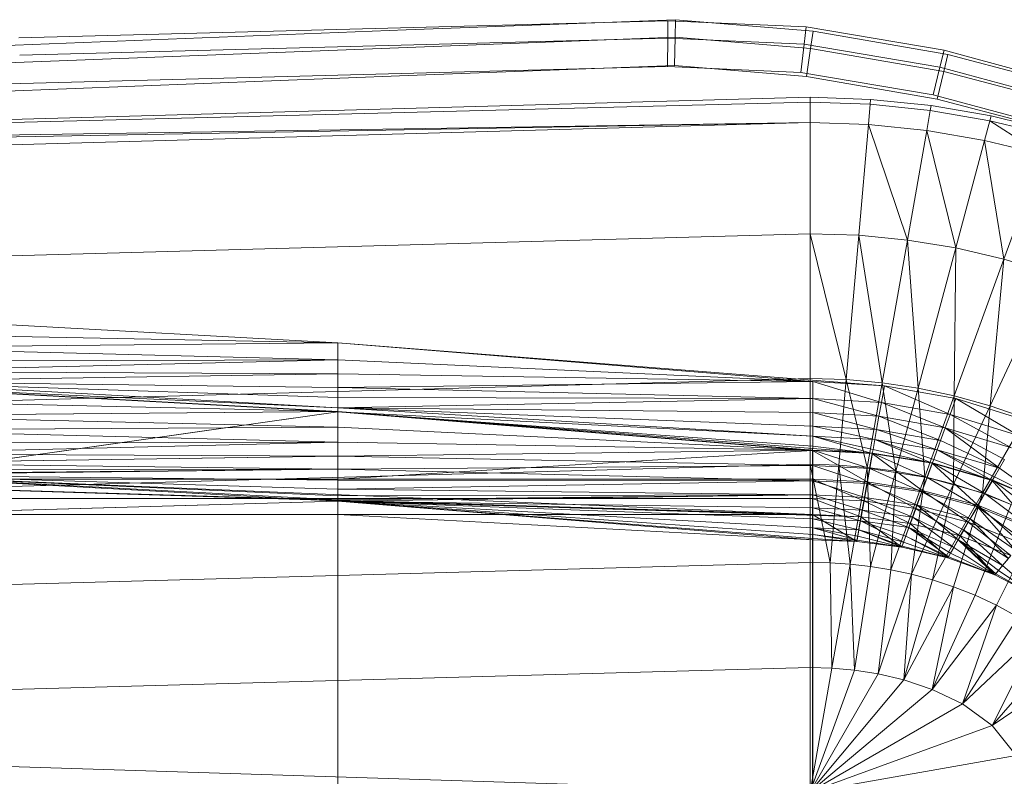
# Model space of a CAD drawing. Header units: metres. Extents: x 397.7 to 427.5, y 12.7 to 28.4.
# Tile 90 of 130: x 407.872 to 408.111, y 27.235 to 27.418. Entities that reach past the tile are written whole.
import ezdxf

# ---------------------------------------------------------------- set-up
doc = ezdxf.new("R2010")
doc.units = ezdxf.units.M
doc.layers.add('A-DETL-____-MBND', color=7, linetype='Continuous', lineweight=18)

# ---------------------------------------------------------------- blocks, each defined once
blk = doc.blocks.new('Family - Inodor P4-154500-07_CLI_AIRE_P4')
at = {"layer": 'A-DETL-____-MBND', "color": 253, "true_color": 0xaaaaaa}
for p, q in [((0.47654, 0.38648), (0.31954, 0.38234)), ((0.47654, 0.38648), (0.31954, 0.38234)), ((0.41325, 0.38426), (0.47842, 0.38674)), ((0.41325, 0.38426), (0.47842, 0.38674)), ((0.4765, 0.38225), (0.47654, 0.38648)), ((0.47654, 0.38648), (0.4765, 0.38225)), ((0.51003, 0.38501), (0.47654, 0.38648)), ((0.51003, 0.38501), (0.47654, 0.38648)), ((0.47831, 0.38251), (0.47842, 0.38674)), ((0.47842, 0.38674), (0.47831, 0.38251)), ((0.47842, 0.38674), (0.51167, 0.38396)), ((0.47842, 0.38674), (0.51167, 0.38396)), ((0.22275, 0.37687), (0.41325, 0.38426)), ((0.22275, 0.37687), (0.41325, 0.38426)), ((0.50954, 0.3808), (0.51003, 0.38501)), ((0.51003, 0.38501), (0.50954, 0.3808)), ((0.54336, 0.3794), (0.51003, 0.38501)), ((0.54336, 0.3794), (0.51003, 0.38501)), ((0.51107, 0.37977), (0.51167, 0.38396)), ((0.51167, 0.38396), (0.51107, 0.37977)), ((0.51167, 0.38396), (0.5443, 0.37834)), ((0.51167, 0.38396), (0.5443, 0.37834)), ((0.4765, 0.38225), (0.31971, 0.37812)), ((0.4765, 0.38225), (0.31971, 0.37812)), ((0.41343, 0.38004), (0.47831, 0.38251)), ((0.41343, 0.38004), (0.47831, 0.38251)), ((0.47644, 0.37541), (0.4765, 0.38225)), ((0.4765, 0.38225), (0.47644, 0.37541)), ((0.50954, 0.3808), (0.4765, 0.38225)), ((0.50954, 0.3808), (0.4765, 0.38225)), ((0.47814, 0.37566), (0.47831, 0.38251)), ((0.47831, 0.38251), (0.47814, 0.37566)), ((0.47831, 0.38251), (0.51107, 0.37977)), ((0.47831, 0.38251), (0.51107, 0.37977)), ((0.22322, 0.37265), (0.41343, 0.38004)), ((0.22322, 0.37265), (0.41343, 0.38004)), ((0.50874, 0.37399), (0.50954, 0.3808)), ((0.50954, 0.3808), (0.50874, 0.37399)), ((0.54235, 0.37527), (0.50954, 0.3808)), ((0.54235, 0.37527), (0.50954, 0.3808)), ((0.51011, 0.37298), (0.51107, 0.37977)), ((0.51107, 0.37977), (0.51011, 0.37298)), ((0.51107, 0.37977), (0.5433, 0.37421)), ((0.51107, 0.37977), (0.5433, 0.37421)), ((0.54235, 0.37527), (0.54336, 0.3794)), ((0.54336, 0.3794), (0.54235, 0.37527)), ((0.57561, 0.3706), (0.54336, 0.3794)), ((0.57561, 0.3706), (0.54336, 0.3794)), ((0.5433, 0.37421), (0.5443, 0.37834)), ((0.5443, 0.37834), (0.5433, 0.37421)), ((0.5443, 0.37834), (0.57625, 0.3699)), ((0.5443, 0.37834), (0.57625, 0.3699)), ((0.47644, 0.37541), (0.31998, 0.37128)), ((0.47644, 0.37541), (0.31998, 0.37128)), ((0.47814, 0.37566), (0.41372, 0.3732)), ((0.47814, 0.37566), (0.41372, 0.3732)), ((0.47814, 0.37566), (0.41372, 0.3732)), ((0.41372, 0.3732), (0.47814, 0.37566)), ((0.50874, 0.37399), (0.47644, 0.37541)), ((0.50874, 0.37399), (0.47644, 0.37541)), ((0.51011, 0.37298), (0.47814, 0.37566)), ((0.51011, 0.37298), (0.47814, 0.37566)), ((0.51011, 0.37298), (0.47814, 0.37566)), ((0.47814, 0.37566), (0.51011, 0.37298)), ((0.54073, 0.3686), (0.54235, 0.37527)), ((0.54235, 0.37527), (0.54073, 0.3686)), ((0.54169, 0.36754), (0.5433, 0.37421)), ((0.5433, 0.37421), (0.54169, 0.36754)), ((0.57421, 0.36659), (0.54235, 0.37527)), ((0.57421, 0.36659), (0.54235, 0.37527)), ((0.5433, 0.37421), (0.57486, 0.36588)), ((0.5433, 0.37421), (0.57486, 0.36588)), ((0.41372, 0.3732), (0.22397, 0.36584)), ((0.41372, 0.3732), (0.22397, 0.36584)), ((0.41372, 0.3732), (0.22397, 0.36584)), ((0.22397, 0.36584), (0.41372, 0.3732)), ((0.54073, 0.3686), (0.50874, 0.37399)), ((0.54073, 0.3686), (0.50874, 0.37399)), ((0.54169, 0.36754), (0.51011, 0.37298)), ((0.54169, 0.36754), (0.51011, 0.37298)), ((0.54169, 0.36754), (0.51011, 0.37298)), ((0.51011, 0.37298), (0.54169, 0.36754)), ((0.31998, 0.37128), (0.00056, 0.36417)), ((0.31998, 0.37128), (0.00056, 0.36417)), ((0.00127, 0.35389), (0.51095, 0.36797)), ((0.51095, 0.36797), (0.52561, 0.36747)), ((0.51095, 0.36678), (0.51095, 0.36797)), ((0.52561, 0.36747), (0.52551, 0.36629)), ((0.52561, 0.36747), (0.54023, 0.36596)), ((0.57194, 0.36009), (0.54073, 0.3686)), ((0.57194, 0.36009), (0.54073, 0.3686)), ((0.57262, 0.35938), (0.54169, 0.36754)), ((0.57262, 0.35938), (0.54169, 0.36754)), ((0.57262, 0.35938), (0.54169, 0.36754)), ((0.54169, 0.36754), (0.57262, 0.35938)), ((0.51095, 0.36678), (0.00127, 0.35389)), ((0.52551, 0.36629), (0.51095, 0.36678)), ((0.51095, 0.36184), (0.51095, 0.36678)), ((0.52551, 0.36629), (0.52508, 0.36136)), ((0.54002, 0.36479), (0.52551, 0.36629)), ((0.54002, 0.36479), (0.53917, 0.35992)), ((0.54023, 0.36596), (0.54002, 0.36479)), ((0.55446, 0.36229), (0.54002, 0.36479)), ((0.54023, 0.36596), (0.55477, 0.36344)), ((0.55446, 0.36229), (0.55318, 0.35751)), ((0.55477, 0.36344), (0.55446, 0.36229)), ((0.56877, 0.35877), (0.55446, 0.36229)), ((0.56708, 0.35412), (0.55446, 0.36229)), ((0.55477, 0.36344), (0.56917, 0.35988)), ((0.51095, 0.36184), (0.00127, 0.35389)), ((0.51095, 0.36184), (0.00127, 0.35271)), ((0.51095, 0.36184), (0.00127, 0.34776)), ((0.52508, 0.36136), (0.51095, 0.36184)), ((0.51095, 0.36184), (0.51095, 0.33495)), ((0.52508, 0.36136), (0.52273, 0.33457)), ((0.53917, 0.35992), (0.52508, 0.36136)), ((0.53449, 0.33342), (0.52508, 0.36136)), ((0.53917, 0.35992), (0.53449, 0.33342)), ((0.55318, 0.35751), (0.53917, 0.35992)), ((0.54621, 0.3315), (0.53917, 0.35992)), ((0.55318, 0.35751), (0.54621, 0.3315)), ((0.56708, 0.35412), (0.55318, 0.35751)), ((0.55786, 0.32879), (0.55318, 0.35751)), ((0.56708, 0.35412), (0.55786, 0.32879)), ((0.51095, 0.33495), (0.00127, 0.32087)), ((0.52273, 0.33457), (0.51095, 0.33495)), ((0.51968, 0.29966), (0.51095, 0.33495)), ((0.51095, 0.33495), (0.51095, 0.29991)), ((0.52273, 0.33457), (0.51968, 0.29966)), ((0.53449, 0.33342), (0.52273, 0.33457)), ((0.5284, 0.29889), (0.52273, 0.33457)), ((0.53449, 0.33342), (0.5284, 0.29889)), ((0.54621, 0.3315), (0.53449, 0.33342)), ((0.53712, 0.29759), (0.53449, 0.33342)), ((0.54621, 0.3315), (0.53712, 0.29759)), ((0.54583, 0.29575), (0.54621, 0.3315)), ((0.55786, 0.32879), (0.54621, 0.3315)), ((0.55786, 0.32879), (0.54583, 0.29575)), ((0.55451, 0.29333), (0.55786, 0.32879)), ((0.5694, 0.32526), (0.55786, 0.32879)), ((0.5694, 0.32526), (0.55451, 0.29333)), ((0.39671, 0.30854), (0.28182, 0.31489)), ((0.39671, 0.30854), (0.28181, 0.31079)), ((0.39671, 0.30854), (0.28181, 0.31079)), ((0.39671, 0.30854), (0.28181, 0.30737)), ((0.28181, 0.30737), (0.39671, 0.30854)), ((0.3967, 0.30444), (0.28181, 0.30737)), ((0.3967, 0.30444), (0.28181, 0.30737)), ((0.3967, 0.30444), (0.39671, 0.30854)), ((0.3967, 0.30444), (0.39671, 0.30854)), ((0.5116, 0.2992), (0.39671, 0.30854)), ((0.52893, 0.29818), (0.39671, 0.30854)), ((0.5116, 0.2992), (0.39671, 0.30854)), ((0.3967, 0.30444), (0.28181, 0.30409)), ((0.28181, 0.30165), (0.3967, 0.30444)), ((0.28181, 0.30409), (0.3967, 0.30444)), ((0.28181, 0.30165), (0.3967, 0.30444)), ((0.5116, 0.2992), (0.3967, 0.30444)), ((0.3967, 0.30102), (0.3967, 0.30444)), ((0.5116, 0.2992), (0.3967, 0.30444)), ((0.3967, 0.30102), (0.3967, 0.30444)), ((0.3967, 0.30102), (0.28181, 0.30165)), ((0.3967, 0.30102), (0.28181, 0.30165)), ((0.3967, 0.30102), (0.28181, 0.2992)), ((0.28181, 0.2992), (0.3967, 0.30102)), ((0.5116, 0.2992), (0.3967, 0.30102)), ((0.3967, 0.29774), (0.3967, 0.30102)), ((0.5116, 0.2992), (0.3967, 0.30102)), ((0.3967, 0.29774), (0.3967, 0.30102)), ((0.51095, 0.29991), (0.00127, 0.28584)), ((0.3967, 0.29285), (0.28175, 0.2982)), ((0.3967, 0.29285), (0.28175, 0.2982)), ((0.39665, 0.29185), (0.28175, 0.2982)), ((0.39665, 0.29185), (0.28175, 0.2982)), ((0.39665, 0.29195), (0.28176, 0.29829)), ((0.3967, 0.29774), (0.28181, 0.2992)), ((0.3967, 0.29285), (0.28181, 0.2992)), ((0.3967, 0.29774), (0.28181, 0.2992)), ((0.3967, 0.29531), (0.28181, 0.2992)), ((0.3967, 0.29531), (0.28181, 0.2992)), ((0.3967, 0.29285), (0.28181, 0.2992)), ((0.5116, 0.2992), (0.3967, 0.29774)), ((0.3967, 0.29774), (0.5116, 0.2992)), ((0.51968, 0.29966), (0.51095, 0.29991)), ((0.51095, 0.29991), (0.51095, 0.27916)), ((0.52893, 0.29818), (0.5116, 0.2992)), ((0.52893, 0.29818), (0.5116, 0.2992)), ((0.52821, 0.29414), (0.5116, 0.2992)), ((0.5116, 0.2951), (0.5116, 0.2992)), ((0.52821, 0.29414), (0.5116, 0.2992)), ((0.5116, 0.2951), (0.5116, 0.2992)), ((0.51968, 0.29966), (0.51787, 0.27898)), ((0.5284, 0.29889), (0.51968, 0.29966)), ((0.52479, 0.27842), (0.51968, 0.29966)), ((0.5284, 0.29889), (0.52479, 0.27842)), ((0.52893, 0.29818), (0.52821, 0.29414)), ((0.52821, 0.29414), (0.52893, 0.29818)), ((0.53712, 0.29759), (0.5284, 0.29889)), ((0.53173, 0.27748), (0.5284, 0.29889)), ((0.54623, 0.29507), (0.52893, 0.29818)), ((0.54482, 0.29122), (0.52893, 0.29818)), ((0.54482, 0.29122), (0.52893, 0.29818)), ((0.3967, 0.29774), (0.3967, 0.29531)), ((0.5116, 0.2951), (0.3967, 0.29774)), ((0.5116, 0.2951), (0.3967, 0.29774)), ((0.3967, 0.29531), (0.3967, 0.29774)), ((0.53712, 0.29759), (0.53173, 0.27748)), ((0.54583, 0.29575), (0.53712, 0.29759)), ((0.53869, 0.27613), (0.53712, 0.29759)), ((0.54583, 0.29575), (0.53869, 0.27613)), ((0.54567, 0.27436), (0.54583, 0.29575)), ((0.55451, 0.29333), (0.54583, 0.29575)), ((0.39665, 0.29195), (0.28176, 0.29452)), ((0.39665, 0.29195), (0.28176, 0.29452)), ((0.3967, 0.29531), (0.3967, 0.29285)), ((0.5116, 0.2951), (0.3967, 0.29531)), ((0.5116, 0.2951), (0.3967, 0.29531)), ((0.3967, 0.29285), (0.3967, 0.29531)), ((0.5116, 0.2951), (0.3967, 0.29285)), ((0.3967, 0.29285), (0.5116, 0.2951)), ((0.52821, 0.29414), (0.5116, 0.2951)), ((0.52821, 0.29414), (0.5116, 0.2951)), ((0.52762, 0.29078), (0.5116, 0.2951)), ((0.5116, 0.29168), (0.5116, 0.2951)), ((0.52762, 0.29078), (0.5116, 0.2951)), ((0.5116, 0.29168), (0.5116, 0.2951)), ((0.52821, 0.29414), (0.52762, 0.29078)), ((0.52762, 0.29078), (0.52821, 0.29414)), ((0.54482, 0.29122), (0.52821, 0.29414)), ((0.54482, 0.29122), (0.52821, 0.29414)), ((0.54366, 0.28801), (0.52821, 0.29414)), ((0.54366, 0.28801), (0.52821, 0.29414)), ((0.54623, 0.29507), (0.54482, 0.29122)), ((0.54482, 0.29122), (0.54623, 0.29507)), ((0.55451, 0.29333), (0.54567, 0.27436)), ((0.56138, 0.28614), (0.54623, 0.29507)), ((0.56343, 0.28969), (0.54623, 0.29507)), ((0.56138, 0.28614), (0.54623, 0.29507)), ((0.55265, 0.27214), (0.55451, 0.29333)), ((0.56314, 0.29031), (0.55451, 0.29333)), ((0.39665, 0.29195), (0.28176, 0.29086)), ((0.28176, 0.29086), (0.39665, 0.29195)), ((0.39665, 0.29185), (0.28176, 0.27553)), ((0.28176, 0.27553), (0.39665, 0.29185)), ((0.39665, 0.28818), (0.28176, 0.29086)), ((0.39665, 0.28818), (0.28176, 0.29086)), ((0.3967, 0.29285), (0.39665, 0.29185)), ((0.39665, 0.29185), (0.3967, 0.29285)), ((0.39665, 0.28818), (0.39665, 0.29195)), ((0.5116, 0.28261), (0.39665, 0.29195)), ((0.39665, 0.28818), (0.39665, 0.29195)), ((0.52605, 0.28184), (0.39665, 0.29195)), ((0.5116, 0.28261), (0.39665, 0.29195)), ((0.5116, 0.28596), (0.39665, 0.29185)), ((0.5116, 0.28596), (0.39665, 0.29185)), ((0.5116, 0.28351), (0.39665, 0.29185)), ((0.5116, 0.28351), (0.39665, 0.29185)), ((0.51154, 0.28251), (0.39665, 0.29185)), ((0.51154, 0.28251), (0.39665, 0.29185)), ((0.39665, 0.27553), (0.39665, 0.29185)), ((0.39665, 0.27553), (0.39665, 0.29185)), ((0.5116, 0.29168), (0.3967, 0.29285)), ((0.5116, 0.28596), (0.3967, 0.29285)), ((0.5116, 0.29168), (0.3967, 0.29285)), ((0.5116, 0.2884), (0.3967, 0.29285)), ((0.5116, 0.2884), (0.3967, 0.29285)), ((0.5116, 0.28596), (0.3967, 0.29285)), ((0.52762, 0.29078), (0.5116, 0.29168)), ((0.5116, 0.29168), (0.5116, 0.2884)), ((0.52762, 0.29078), (0.5116, 0.29168)), ((0.52705, 0.28755), (0.5116, 0.29168)), ((0.52705, 0.28755), (0.5116, 0.29168)), ((0.5116, 0.2884), (0.5116, 0.29168)), ((0.52762, 0.29078), (0.52705, 0.28755)), ((0.52705, 0.28755), (0.52762, 0.29078)), ((0.54366, 0.28801), (0.52762, 0.29078)), ((0.54366, 0.28801), (0.52762, 0.29078)), ((0.54253, 0.28492), (0.52762, 0.29078)), ((0.54253, 0.28492), (0.52762, 0.29078)), ((0.54482, 0.29122), (0.54366, 0.28801)), ((0.54366, 0.28801), (0.54482, 0.29122)), ((0.56138, 0.28614), (0.54482, 0.29122)), ((0.55967, 0.28318), (0.54482, 0.29122)), ((0.56138, 0.28614), (0.54482, 0.29122)), ((0.55967, 0.28318), (0.54482, 0.29122)), ((0.5116, 0.2884), (0.5116, 0.28596)), ((0.52705, 0.28755), (0.5116, 0.2884)), ((0.52705, 0.28755), (0.5116, 0.2884)), ((0.52662, 0.28515), (0.5116, 0.2884)), ((0.52662, 0.28515), (0.5116, 0.2884)), ((0.5116, 0.28596), (0.5116, 0.2884)), ((0.56314, 0.29031), (0.55265, 0.27214)), ((0.39665, 0.28818), (0.28176, 0.28743)), ((0.28176, 0.28743), (0.39665, 0.28818)), ((0.39665, 0.28452), (0.28176, 0.28743)), ((0.39665, 0.28452), (0.28176, 0.28743)), ((0.5116, 0.28261), (0.39665, 0.28818)), ((0.39665, 0.28452), (0.39665, 0.28818)), ((0.5116, 0.28261), (0.39665, 0.28818)), ((0.39665, 0.28452), (0.39665, 0.28818)), ((0.5116, 0.28596), (0.5116, 0.28351)), ((0.52662, 0.28515), (0.5116, 0.28596)), ((0.52662, 0.28515), (0.5116, 0.28596)), ((0.5262, 0.28273), (0.5116, 0.28596)), ((0.52597, 0.28176), (0.5116, 0.28596)), ((0.5116, 0.28351), (0.5116, 0.28596)), ((0.5262, 0.28273), (0.5116, 0.28596)), ((0.52597, 0.28176), (0.5116, 0.28596)), ((0.52705, 0.28755), (0.52662, 0.28515)), ((0.52662, 0.28515), (0.52705, 0.28755)), ((0.54253, 0.28492), (0.52705, 0.28755)), ((0.5417, 0.28263), (0.52705, 0.28755)), ((0.54253, 0.28492), (0.52705, 0.28755)), ((0.5417, 0.28263), (0.52705, 0.28755)), ((0.54366, 0.28801), (0.54253, 0.28492)), ((0.54253, 0.28492), (0.54366, 0.28801)), ((0.55967, 0.28318), (0.54366, 0.28801)), ((0.55681, 0.27823), (0.54366, 0.28801)), ((0.55967, 0.28318), (0.54366, 0.28801)), ((0.55803, 0.28034), (0.54366, 0.28801)), ((0.55803, 0.28034), (0.54366, 0.28801)), ((0.55681, 0.27823), (0.54366, 0.28801)), ((0.39665, 0.28452), (0.28176, 0.28433)), ((0.28176, 0.28165), (0.39665, 0.28452)), ((0.28176, 0.28433), (0.39665, 0.28452)), ((0.28176, 0.28165), (0.39665, 0.28452)), ((0.5116, 0.28261), (0.39665, 0.28452)), ((0.5116, 0.28261), (0.39665, 0.28452)), ((0.39665, 0.28109), (0.39665, 0.28452)), ((0.39665, 0.28109), (0.39665, 0.28452)), ((0.5116, 0.28351), (0.51154, 0.28251)), ((0.51154, 0.28251), (0.5116, 0.28351)), ((0.52597, 0.28176), (0.5116, 0.28351)), ((0.52597, 0.28176), (0.5116, 0.28351)), ((0.52662, 0.28515), (0.5262, 0.28273)), ((0.5262, 0.28273), (0.52662, 0.28515)), ((0.5417, 0.28263), (0.52662, 0.28515)), ((0.54047, 0.27941), (0.52662, 0.28515)), ((0.5417, 0.28263), (0.52662, 0.28515)), ((0.54086, 0.28033), (0.52662, 0.28515)), ((0.54086, 0.28033), (0.52662, 0.28515)), ((0.54047, 0.27941), (0.52662, 0.28515)), ((0.54253, 0.28492), (0.5417, 0.28263)), ((0.5417, 0.28263), (0.54253, 0.28492)), ((0.55681, 0.27823), (0.54253, 0.28492)), ((0.55681, 0.27823), (0.54253, 0.28492)), ((0.51154, 0.26697), (0.00187, 0.28259)), ((0.52327, 0.26645), (0.00187, 0.28259)), ((0.51154, 0.26697), (0.00187, 0.28259)), ((0.39665, 0.28109), (0.28176, 0.28165)), ((0.39665, 0.28109), (0.28176, 0.28165)), ((0.5116, 0.28261), (0.39665, 0.28109)), ((0.39665, 0.28109), (0.5116, 0.28261)), ((0.51154, 0.28251), (0.39665, 0.27553)), ((0.39665, 0.27553), (0.51154, 0.28251)), ((0.52597, 0.28176), (0.51154, 0.28251)), ((0.52597, 0.28176), (0.51154, 0.28251)), ((0.52476, 0.27488), (0.51154, 0.28251)), ((0.51154, 0.27553), (0.51154, 0.28251)), ((0.52476, 0.27488), (0.51154, 0.28251)), ((0.51154, 0.27553), (0.51154, 0.28251)), ((0.52605, 0.28184), (0.5116, 0.28261)), ((0.52605, 0.28184), (0.5116, 0.28261)), ((0.52539, 0.27813), (0.5116, 0.28261)), ((0.5116, 0.27883), (0.5116, 0.28261)), ((0.52539, 0.27813), (0.5116, 0.28261)), ((0.5116, 0.27883), (0.5116, 0.28261)), ((0.52597, 0.28176), (0.52476, 0.27488)), ((0.52476, 0.27488), (0.52597, 0.28176)), ((0.52605, 0.28184), (0.52539, 0.27813)), ((0.52539, 0.27813), (0.52605, 0.28184)), ((0.5262, 0.28273), (0.52597, 0.28176)), ((0.52597, 0.28176), (0.5262, 0.28273)), ((0.54047, 0.27941), (0.52597, 0.28176)), ((0.54047, 0.27941), (0.52597, 0.28176)), ((0.53808, 0.27285), (0.52597, 0.28176)), ((0.53808, 0.27285), (0.52597, 0.28176)), ((0.54056, 0.27948), (0.52605, 0.28184)), ((0.53927, 0.27593), (0.52605, 0.28184)), ((0.53927, 0.27593), (0.52605, 0.28184)), ((0.54047, 0.27941), (0.5262, 0.28273)), ((0.54047, 0.27941), (0.5262, 0.28273)), ((0.5417, 0.28263), (0.54086, 0.28033)), ((0.54086, 0.28033), (0.5417, 0.28263)), ((0.55681, 0.27823), (0.5417, 0.28263)), ((0.55504, 0.27527), (0.5417, 0.28263)), ((0.55681, 0.27823), (0.5417, 0.28263)), ((0.55558, 0.27611), (0.5417, 0.28263)), ((0.55558, 0.27611), (0.5417, 0.28263)), ((0.55504, 0.27527), (0.5417, 0.28263)), ((0.51095, 0.27916), (0.00127, 0.26508)), ((0.39665, 0.28109), (0.28176, 0.27948)), ((0.28176, 0.27948), (0.39665, 0.28109)), ((0.39665, 0.27799), (0.28176, 0.27948)), ((0.39665, 0.27799), (0.28176, 0.27948)), ((0.5116, 0.27883), (0.39665, 0.28109)), ((0.39665, 0.27799), (0.39665, 0.28109)), ((0.5116, 0.27883), (0.39665, 0.28109)), ((0.39665, 0.27799), (0.39665, 0.28109)), ((0.5116, 0.27883), (0.39665, 0.27799)), ((0.39665, 0.27799), (0.5116, 0.27883)), ((0.51787, 0.27898), (0.51095, 0.27916)), ((0.5158, 0.25528), (0.51095, 0.27916)), ((0.51095, 0.27916), (0.51095, 0.25539)), ((0.52539, 0.27813), (0.5116, 0.27883)), ((0.52539, 0.27813), (0.5116, 0.27883)), ((0.52475, 0.27452), (0.5116, 0.27883)), ((0.5116, 0.27518), (0.5116, 0.27883)), ((0.52475, 0.27452), (0.5116, 0.27883)), ((0.5116, 0.27518), (0.5116, 0.27883)), ((0.51787, 0.27898), (0.5158, 0.25528)), ((0.52479, 0.27842), (0.51787, 0.27898)), ((0.52066, 0.25495), (0.51787, 0.27898)), ((0.54047, 0.27941), (0.53808, 0.27285)), ((0.53808, 0.27285), (0.54047, 0.27941)), ((0.54056, 0.27948), (0.53927, 0.27593)), ((0.53927, 0.27593), (0.54056, 0.27948)), ((0.54086, 0.28033), (0.54047, 0.27941)), ((0.54047, 0.27941), (0.54086, 0.28033)), ((0.55504, 0.27527), (0.54047, 0.27941)), ((0.55504, 0.27527), (0.54047, 0.27941)), ((0.55155, 0.26923), (0.54047, 0.27941)), ((0.55155, 0.26923), (0.54047, 0.27941)), ((0.55325, 0.27206), (0.54056, 0.27948)), ((0.55513, 0.27532), (0.54056, 0.27948)), ((0.55325, 0.27206), (0.54056, 0.27948)), ((0.55504, 0.27527), (0.54086, 0.28033)), ((0.55504, 0.27527), (0.54086, 0.28033)), ((0.55803, 0.28034), (0.55681, 0.27823)), ((0.55681, 0.27823), (0.55803, 0.28034)), ((0.39665, 0.27799), (0.28176, 0.27788)), ((0.28176, 0.2769), (0.39665, 0.27799)), ((0.28176, 0.27788), (0.39665, 0.27799)), ((0.28176, 0.27659), (0.39665, 0.27799)), ((0.28176, 0.2769), (0.39665, 0.27799)), ((0.28176, 0.27659), (0.39665, 0.27799)), ((0.28176, 0.27659), (0.39665, 0.27024)), ((0.39665, 0.27531), (0.28176, 0.27659)), ((0.39665, 0.27531), (0.28176, 0.27659)), ((0.39665, 0.27314), (0.28176, 0.27659)), ((0.39665, 0.27314), (0.28176, 0.27659)), ((0.39665, 0.27154), (0.28176, 0.27659)), ((0.39665, 0.27154), (0.28176, 0.27659)), ((0.39665, 0.27056), (0.28176, 0.27659)), ((0.39665, 0.27056), (0.28176, 0.27659)), ((0.39665, 0.27024), (0.28176, 0.27659)), ((0.51154, 0.26697), (0.28176, 0.27659)), ((0.51154, 0.26697), (0.28176, 0.27659)), ((0.39665, 0.27024), (0.28176, 0.27659)), ((0.39665, 0.27024), (0.28176, 0.27659)), ((0.5116, 0.27518), (0.39665, 0.27799)), ((0.39665, 0.27531), (0.39665, 0.27799)), ((0.5116, 0.27518), (0.39665, 0.27799)), ((0.39665, 0.27531), (0.39665, 0.27799)), ((0.52479, 0.27842), (0.52066, 0.25495)), ((0.52539, 0.27813), (0.52475, 0.27452)), ((0.52475, 0.27452), (0.52539, 0.27813)), ((0.53173, 0.27748), (0.52479, 0.27842)), ((0.52555, 0.2544), (0.52479, 0.27842)), ((0.53927, 0.27593), (0.52539, 0.27813)), ((0.53927, 0.27593), (0.52539, 0.27813)), ((0.53802, 0.2725), (0.52539, 0.27813)), ((0.53802, 0.2725), (0.52539, 0.27813)), ((0.53173, 0.27748), (0.52555, 0.2544)), ((0.53049, 0.2536), (0.53173, 0.27748)), ((0.53869, 0.27613), (0.53173, 0.27748)), ((0.55681, 0.27823), (0.55558, 0.27611)), ((0.55558, 0.27611), (0.55681, 0.27823)), ((0.56951, 0.26903), (0.55681, 0.27823)), ((0.56951, 0.26903), (0.55681, 0.27823)), ((0.39665, 0.27553), (0.28176, 0.27553)), ((0.39665, 0.27553), (0.28176, 0.27553)), ((0.51154, 0.27553), (0.39665, 0.27553)), ((0.39665, 0.27553), (0.39665, 0.27086)), ((0.51154, 0.27553), (0.39665, 0.27553)), ((0.39665, 0.27086), (0.39665, 0.27553)), ((0.5116, 0.27518), (0.39665, 0.27531)), ((0.39665, 0.27531), (0.39665, 0.27314)), ((0.5116, 0.27518), (0.39665, 0.27531)), ((0.39665, 0.27314), (0.39665, 0.27531)), ((0.5116, 0.27518), (0.39665, 0.27314)), ((0.39665, 0.27314), (0.5116, 0.27518)), ((0.52476, 0.27488), (0.51154, 0.27553)), ((0.51154, 0.27553), (0.51154, 0.27086)), ((0.52476, 0.27488), (0.51154, 0.27553)), ((0.52395, 0.27028), (0.51154, 0.27553)), ((0.52395, 0.27028), (0.51154, 0.27553)), ((0.51154, 0.27086), (0.51154, 0.27553)), ((0.52475, 0.27452), (0.5116, 0.27518)), ((0.52475, 0.27452), (0.5116, 0.27518)), ((0.52416, 0.27114), (0.5116, 0.27518)), ((0.5116, 0.27175), (0.5116, 0.27518)), ((0.52416, 0.27114), (0.5116, 0.27518)), ((0.5116, 0.27175), (0.5116, 0.27518)), ((0.52476, 0.27488), (0.52395, 0.27028)), ((0.52395, 0.27028), (0.52476, 0.27488)), ((0.52475, 0.27452), (0.52416, 0.27114)), ((0.52416, 0.27114), (0.52475, 0.27452)), ((0.53802, 0.2725), (0.52475, 0.27452)), ((0.53802, 0.2725), (0.52475, 0.27452)), ((0.53684, 0.26927), (0.52475, 0.27452)), ((0.53684, 0.26927), (0.52475, 0.27452)), ((0.53808, 0.27285), (0.52476, 0.27488)), ((0.53808, 0.27285), (0.52476, 0.27488)), ((0.53648, 0.26846), (0.52476, 0.27488)), ((0.53648, 0.26846), (0.52476, 0.27488)), ((0.53869, 0.27613), (0.53049, 0.2536)), ((0.53549, 0.25254), (0.53869, 0.27613)), ((0.54567, 0.27436), (0.53549, 0.25254)), ((0.53927, 0.27593), (0.53802, 0.2725)), ((0.53802, 0.2725), (0.53927, 0.27593)), ((0.54567, 0.27436), (0.53869, 0.27613)), ((0.55325, 0.27206), (0.53927, 0.27593)), ((0.55142, 0.26889), (0.53927, 0.27593)), ((0.55325, 0.27206), (0.53927, 0.27593)), ((0.55142, 0.26889), (0.53927, 0.27593)), ((0.54056, 0.25119), (0.54567, 0.27436)), ((0.55265, 0.27214), (0.54567, 0.27436)), ((0.55504, 0.27527), (0.55155, 0.26923)), ((0.55155, 0.26923), (0.55504, 0.27527)), ((0.55513, 0.27532), (0.55325, 0.27206)), ((0.55325, 0.27206), (0.55513, 0.27532)), ((0.55558, 0.27611), (0.55504, 0.27527)), ((0.55504, 0.27527), (0.55558, 0.27611)), ((0.56951, 0.26903), (0.55504, 0.27527)), ((0.56503, 0.26369), (0.55504, 0.27527)), ((0.56951, 0.26903), (0.55504, 0.27527)), ((0.56503, 0.26369), (0.55504, 0.27527)), ((0.5672, 0.26618), (0.55513, 0.27532)), ((0.56962, 0.26907), (0.55513, 0.27532)), ((0.5672, 0.26618), (0.55513, 0.27532)), ((0.56951, 0.26903), (0.55558, 0.27611)), ((0.56951, 0.26903), (0.55558, 0.27611)), ((0.39665, 0.27314), (0.39665, 0.27154)), ((0.5116, 0.27175), (0.39665, 0.27314)), ((0.5116, 0.27175), (0.39665, 0.27314)), ((0.39665, 0.27154), (0.39665, 0.27314)), ((0.5116, 0.27175), (0.39665, 0.27154)), ((0.39665, 0.27056), (0.5116, 0.27175)), ((0.39665, 0.27154), (0.5116, 0.27175)), ((0.39665, 0.27024), (0.5116, 0.27175)), ((0.39665, 0.27056), (0.5116, 0.27175)), ((0.39665, 0.27024), (0.5116, 0.27175)), ((0.52416, 0.27114), (0.5116, 0.27175)), ((0.52416, 0.27114), (0.5116, 0.27175)), ((0.52362, 0.26809), (0.5116, 0.27175)), ((0.5116, 0.26864), (0.5116, 0.27175)), ((0.52362, 0.26809), (0.5116, 0.27175)), ((0.5116, 0.26864), (0.5116, 0.27175)), ((0.53808, 0.27285), (0.53648, 0.26846)), ((0.53648, 0.26846), (0.53808, 0.27285)), ((0.53802, 0.2725), (0.53684, 0.26927)), ((0.53684, 0.26927), (0.53802, 0.2725)), ((0.55142, 0.26889), (0.53802, 0.2725)), ((0.5497, 0.26592), (0.53802, 0.2725)), ((0.55142, 0.26889), (0.53802, 0.2725)), ((0.5497, 0.26592), (0.53802, 0.2725)), ((0.55155, 0.26923), (0.53808, 0.27285)), ((0.55155, 0.26923), (0.53808, 0.27285)), ((0.54921, 0.26518), (0.53808, 0.27285)), ((0.54921, 0.26518), (0.53808, 0.27285)), ((0.55265, 0.27214), (0.54056, 0.25119)), ((0.54568, 0.24951), (0.55265, 0.27214)), ((0.55325, 0.27206), (0.55142, 0.26889)), ((0.55142, 0.26889), (0.55325, 0.27206)), ((0.55962, 0.26942), (0.55265, 0.27214)), ((0.5672, 0.26618), (0.55325, 0.27206)), ((0.56484, 0.26338), (0.55325, 0.27206)), ((0.5672, 0.26618), (0.55325, 0.27206)), ((0.56484, 0.26338), (0.55325, 0.27206)), ((0.28176, 0.27086), (0.39665, 0.27086)), ((0.39665, 0.27086), (0.28176, 0.27086)), ((0.39665, 0.27024), (0.28176, 0.26697)), ((0.28176, 0.26697), (0.39665, 0.27024)), ((0.39665, 0.27154), (0.39665, 0.27056)), ((0.39665, 0.27056), (0.39665, 0.27154)), ((0.39665, 0.27086), (0.51154, 0.27086)), ((0.39665, 0.27086), (0.39665, 0.26697)), ((0.51154, 0.27086), (0.39665, 0.27086)), ((0.39665, 0.27086), (0.39665, 0.26697)), ((0.39665, 0.27056), (0.39665, 0.27024)), ((0.39665, 0.27024), (0.39665, 0.27056)), ((0.5116, 0.2609), (0.39665, 0.27024)), ((0.39665, 0.27024), (0.39665, 0.26697)), ((0.39665, 0.27024), (0.5116, 0.2609)), ((0.5116, 0.26864), (0.39665, 0.27024)), ((0.5116, 0.26864), (0.39665, 0.27024)), ((0.5116, 0.26597), (0.39665, 0.27024)), ((0.5116, 0.26597), (0.39665, 0.27024)), ((0.5116, 0.2638), (0.39665, 0.27024)), ((0.5116, 0.2638), (0.39665, 0.27024)), ((0.5116, 0.2622), (0.39665, 0.27024)), ((0.5116, 0.2622), (0.39665, 0.27024)), ((0.5116, 0.26122), (0.39665, 0.27024)), ((0.5116, 0.26122), (0.39665, 0.27024)), ((0.5116, 0.2609), (0.39665, 0.27024)), ((0.51154, 0.26697), (0.39665, 0.27024)), ((0.39665, 0.27024), (0.51154, 0.26697)), ((0.52395, 0.27028), (0.51154, 0.27086)), ((0.51154, 0.27086), (0.51154, 0.26697)), ((0.52395, 0.27028), (0.51154, 0.27086)), ((0.52327, 0.26645), (0.51154, 0.27086)), ((0.52327, 0.26645), (0.51154, 0.27086)), ((0.51154, 0.26697), (0.51154, 0.27086)), ((0.52395, 0.27028), (0.52327, 0.26645)), ((0.52327, 0.26645), (0.52395, 0.27028)), ((0.52416, 0.27114), (0.52362, 0.26809)), ((0.52362, 0.26809), (0.52416, 0.27114)), ((0.53648, 0.26846), (0.52395, 0.27028)), ((0.53648, 0.26846), (0.52395, 0.27028)), ((0.53515, 0.2648), (0.52395, 0.27028)), ((0.53515, 0.2648), (0.52395, 0.27028)), ((0.53684, 0.26927), (0.52416, 0.27114)), ((0.53684, 0.26927), (0.52416, 0.27114)), ((0.53578, 0.26636), (0.52416, 0.27114)), ((0.53578, 0.26636), (0.52416, 0.27114)), ((0.53684, 0.26927), (0.53578, 0.26636)), ((0.53578, 0.26636), (0.53684, 0.26927)), ((0.5497, 0.26592), (0.53684, 0.26927)), ((0.54681, 0.26091), (0.53684, 0.26927)), ((0.5497, 0.26592), (0.53684, 0.26927)), ((0.54815, 0.26323), (0.53684, 0.26927)), ((0.54815, 0.26323), (0.53684, 0.26927)), ((0.54681, 0.26091), (0.53684, 0.26927)), ((0.55155, 0.26923), (0.54921, 0.26518)), ((0.54921, 0.26518), (0.55155, 0.26923)), ((0.55086, 0.24748), (0.55962, 0.26942)), ((0.56503, 0.26369), (0.55155, 0.26923)), ((0.56202, 0.26011), (0.55155, 0.26923)), ((0.56503, 0.26369), (0.55155, 0.26923)), ((0.56202, 0.26011), (0.55155, 0.26923)), ((0.28176, 0.26697), (0.39665, 0.26697)), ((0.39665, 0.26697), (0.28176, 0.26697)), ((0.39665, 0.26697), (0.28176, 0.26697)), ((0.39665, 0.26697), (0.28176, 0.26697)), ((0.5116, 0.2609), (0.39665, 0.26697)), ((0.39665, 0.26697), (0.51154, 0.26697)), ((0.39665, 0.26697), (0.5116, 0.2609)), ((0.39665, 0.26697), (0.51154, 0.26697)), ((0.39665, 0.13288), (0.39665, 0.26697)), ((0.51154, 0.26697), (0.39665, 0.26697)), ((0.5116, 0.2609), (0.39665, 0.26697)), ((0.39665, 0.13288), (0.39665, 0.26697)), ((0.39665, 0.26697), (0.5116, 0.2609)), ((0.51154, 0.26697), (0.39665, 0.26697)), ((0.39665, 0.26697), (0.39665, 0.13288)), ((0.51154, 0.26697), (0.39665, 0.26697)), ((0.39665, 0.26697), (0.39665, 0.13288)), ((0.51154, 0.26697), (0.5116, 0.2609)), ((0.52327, 0.26645), (0.51154, 0.26697)), ((0.51154, 0.26697), (0.5116, 0.2609)), ((0.52327, 0.26645), (0.51154, 0.26697)), ((0.52228, 0.26047), (0.51154, 0.26697)), ((0.52228, 0.26047), (0.51154, 0.26697)), ((0.5116, 0.2609), (0.51154, 0.26697)), ((0.52327, 0.26645), (0.51154, 0.26697)), ((0.51154, 0.26697), (0.51154, 0.13288)), ((0.52327, 0.26645), (0.51154, 0.26697)), ((0.51154, 0.13288), (0.51154, 0.26697)), ((0.52362, 0.26809), (0.5116, 0.26864)), ((0.5116, 0.26864), (0.5116, 0.26597)), ((0.52362, 0.26809), (0.5116, 0.26864)), ((0.52316, 0.26545), (0.5116, 0.26864)), ((0.52316, 0.26545), (0.5116, 0.26864)), ((0.5116, 0.26597), (0.5116, 0.26864)), ((0.52362, 0.26809), (0.52316, 0.26545)), ((0.52316, 0.26545), (0.52362, 0.26809)), ((0.53578, 0.26636), (0.52362, 0.26809)), ((0.53578, 0.26636), (0.52362, 0.26809)), ((0.53487, 0.26384), (0.52362, 0.26809)), ((0.53487, 0.26384), (0.52362, 0.26809)), ((0.53648, 0.26846), (0.53515, 0.2648)), ((0.53515, 0.2648), (0.53648, 0.26846)), ((0.54921, 0.26518), (0.53648, 0.26846)), ((0.54921, 0.26518), (0.53648, 0.26846)), ((0.54726, 0.26181), (0.53648, 0.26846)), ((0.54726, 0.26181), (0.53648, 0.26846)), ((0.55142, 0.26889), (0.5497, 0.26592)), ((0.5497, 0.26592), (0.55142, 0.26889)), ((0.56484, 0.26338), (0.55142, 0.26889)), ((0.56065, 0.25837), (0.55142, 0.26889)), ((0.56484, 0.26338), (0.55142, 0.26889)), ((0.56264, 0.26075), (0.55142, 0.26889)), ((0.56264, 0.26075), (0.55142, 0.26889)), ((0.56065, 0.25837), (0.55142, 0.26889)), ((0.5116, 0.26597), (0.5116, 0.2638)), ((0.52316, 0.26545), (0.5116, 0.26597)), ((0.52316, 0.26545), (0.5116, 0.26597)), ((0.52278, 0.26332), (0.5116, 0.26597)), ((0.52278, 0.26332), (0.5116, 0.26597)), ((0.5116, 0.2638), (0.5116, 0.26597)), ((0.52327, 0.26645), (0.52228, 0.26047)), ((0.52228, 0.26047), (0.52327, 0.26645)), ((0.52316, 0.26545), (0.52278, 0.26332)), ((0.52278, 0.26332), (0.52316, 0.26545)), ((0.53487, 0.26384), (0.52316, 0.26545)), ((0.53487, 0.26384), (0.52316, 0.26545)), ((0.53412, 0.2618), (0.52316, 0.26545)), ((0.53358, 0.2603), (0.52316, 0.26545)), ((0.53412, 0.2618), (0.52316, 0.26545)), ((0.53358, 0.2603), (0.52316, 0.26545)), ((0.53515, 0.2648), (0.52327, 0.26645)), ((0.53313, 0.25908), (0.52327, 0.26645)), ((0.53313, 0.25908), (0.52327, 0.26645)), ((0.53515, 0.2648), (0.52327, 0.26645)), ((0.52327, 0.26645), (0.53515, 0.2648)), ((0.53515, 0.2648), (0.53313, 0.25908)), ((0.53313, 0.25908), (0.53515, 0.2648)), ((0.53578, 0.26636), (0.53487, 0.26384)), ((0.53487, 0.26384), (0.53578, 0.26636)), ((0.54726, 0.26181), (0.53515, 0.2648)), ((0.54428, 0.25653), (0.53515, 0.2648)), ((0.54428, 0.25653), (0.53515, 0.2648)), ((0.54726, 0.26181), (0.53515, 0.2648)), ((0.53515, 0.2648), (0.54726, 0.26181)), ((0.54681, 0.26091), (0.53578, 0.26636)), ((0.54573, 0.25903), (0.53578, 0.26636)), ((0.54681, 0.26091), (0.53578, 0.26636)), ((0.54573, 0.25903), (0.53578, 0.26636)), ((0.54921, 0.26518), (0.54726, 0.26181)), ((0.54726, 0.26181), (0.54921, 0.26518)), ((0.5497, 0.26592), (0.54815, 0.26323)), ((0.54815, 0.26323), (0.5497, 0.26592)), ((0.56202, 0.26011), (0.54921, 0.26518)), ((0.55952, 0.25712), (0.54921, 0.26518)), ((0.56202, 0.26011), (0.54921, 0.26518)), ((0.55952, 0.25712), (0.54921, 0.26518)), ((0.56065, 0.25837), (0.5497, 0.26592)), ((0.55892, 0.25632), (0.5497, 0.26592)), ((0.56065, 0.25837), (0.5497, 0.26592)), ((0.55892, 0.25632), (0.5497, 0.26592)), ((0.55607, 0.24503), (0.56654, 0.26617)), ((0.5116, 0.2638), (0.5116, 0.2622)), ((0.52278, 0.26332), (0.5116, 0.2638)), ((0.52278, 0.26332), (0.5116, 0.2638)), ((0.5225, 0.26174), (0.5116, 0.2638)), ((0.52233, 0.26077), (0.5116, 0.2638)), ((0.5116, 0.2622), (0.5116, 0.2638)), ((0.5225, 0.26174), (0.5116, 0.2638)), ((0.52233, 0.26077), (0.5116, 0.2638)), ((0.5116, 0.2622), (0.5116, 0.26122)), ((0.52233, 0.26077), (0.5116, 0.2622)), ((0.52228, 0.26047), (0.5116, 0.2622)), ((0.5116, 0.26122), (0.5116, 0.2622)), ((0.52233, 0.26077), (0.5116, 0.2622)), ((0.52228, 0.26047), (0.5116, 0.2622)), ((0.52278, 0.26332), (0.5225, 0.26174)), ((0.5225, 0.26174), (0.52278, 0.26332)), ((0.53358, 0.2603), (0.52278, 0.26332)), ((0.53313, 0.25908), (0.52278, 0.26332)), ((0.53358, 0.2603), (0.52278, 0.26332)), ((0.53324, 0.25938), (0.52278, 0.26332)), ((0.53324, 0.25938), (0.52278, 0.26332)), ((0.53313, 0.25908), (0.52278, 0.26332)), ((0.53487, 0.26384), (0.53412, 0.2618)), ((0.53412, 0.2618), (0.53487, 0.26384)), ((0.54573, 0.25903), (0.53487, 0.26384)), ((0.54444, 0.2568), (0.53487, 0.26384)), ((0.54573, 0.25903), (0.53487, 0.26384)), ((0.54493, 0.25765), (0.53487, 0.26384)), ((0.54493, 0.25765), (0.53487, 0.26384)), ((0.54444, 0.2568), (0.53487, 0.26384)), ((0.54815, 0.26323), (0.54681, 0.26091)), ((0.54681, 0.26091), (0.54815, 0.26323)), ((0.55892, 0.25632), (0.54815, 0.26323)), ((0.55753, 0.25466), (0.54815, 0.26323)), ((0.55892, 0.25632), (0.54815, 0.26323)), ((0.55753, 0.25466), (0.54815, 0.26323)), ((0.5116, 0.26122), (0.5116, 0.2609)), ((0.52228, 0.26047), (0.5116, 0.26122)), ((0.52228, 0.26047), (0.5116, 0.26122)), ((0.5116, 0.2609), (0.5116, 0.26122)), ((0.5116, 0.2609), (0.52228, 0.26047)), ((0.52228, 0.26047), (0.5116, 0.2609)), ((0.5116, 0.13894), (0.5116, 0.2609)), ((0.52228, 0.26047), (0.5116, 0.2609)), ((0.5116, 0.13894), (0.5116, 0.2609)), ((0.5116, 0.2609), (0.52228, 0.26047)), ((0.52233, 0.26077), (0.52228, 0.26047)), ((0.52228, 0.26047), (0.52233, 0.26077)), ((0.53313, 0.25908), (0.52228, 0.26047)), ((0.53313, 0.25908), (0.52228, 0.26047)), ((0.53313, 0.25908), (0.52228, 0.26047)), ((0.52228, 0.26047), (0.53313, 0.25908)), ((0.5225, 0.26174), (0.52233, 0.26077)), ((0.52233, 0.26077), (0.5225, 0.26174)), ((0.53313, 0.25908), (0.52233, 0.26077)), ((0.53313, 0.25908), (0.52233, 0.26077)), ((0.53313, 0.25908), (0.5225, 0.26174)), ((0.53313, 0.25908), (0.5225, 0.26174)), ((0.53358, 0.2603), (0.53324, 0.25938)), ((0.53324, 0.25938), (0.53358, 0.2603)), ((0.53412, 0.2618), (0.53358, 0.2603)), ((0.53358, 0.2603), (0.53412, 0.2618)), ((0.54428, 0.25653), (0.53358, 0.2603)), ((0.54428, 0.25653), (0.53358, 0.2603)), ((0.54444, 0.2568), (0.53412, 0.2618)), ((0.54428, 0.25653), (0.53412, 0.2618)), ((0.54444, 0.2568), (0.53412, 0.2618)), ((0.54428, 0.25653), (0.53412, 0.2618)), ((0.54726, 0.26181), (0.54428, 0.25653)), ((0.54428, 0.25653), (0.54726, 0.26181)), ((0.54681, 0.26091), (0.54573, 0.25903)), ((0.54573, 0.25903), (0.54681, 0.26091)), ((0.55753, 0.25466), (0.54681, 0.26091)), ((0.55567, 0.25244), (0.54681, 0.26091)), ((0.55753, 0.25466), (0.54681, 0.26091)), ((0.5565, 0.25343), (0.54681, 0.26091)), ((0.5565, 0.25343), (0.54681, 0.26091)), ((0.55587, 0.25268), (0.54681, 0.26091)), ((0.55587, 0.25268), (0.54681, 0.26091)), ((0.55567, 0.25244), (0.54681, 0.26091)), ((0.55952, 0.25712), (0.54726, 0.26181)), ((0.55567, 0.25244), (0.54726, 0.26181)), ((0.55567, 0.25244), (0.54726, 0.26181)), ((0.55952, 0.25712), (0.54726, 0.26181)), ((0.54726, 0.26181), (0.55952, 0.25712)), ((0.53324, 0.25938), (0.53313, 0.25908)), ((0.53313, 0.25908), (0.53324, 0.25938)), ((0.54428, 0.25653), (0.53313, 0.25908)), ((0.54428, 0.25653), (0.53313, 0.25908)), ((0.54428, 0.25653), (0.53313, 0.25908)), ((0.53313, 0.25908), (0.54428, 0.25653)), ((0.54428, 0.25653), (0.53324, 0.25938)), ((0.54428, 0.25653), (0.53324, 0.25938)), ((0.54493, 0.25765), (0.54444, 0.2568)), ((0.54444, 0.2568), (0.54493, 0.25765)), ((0.54573, 0.25903), (0.54493, 0.25765)), ((0.54493, 0.25765), (0.54573, 0.25903)), ((0.55567, 0.25244), (0.54493, 0.25765)), ((0.55567, 0.25244), (0.54493, 0.25765)), ((0.55567, 0.25244), (0.54573, 0.25903)), ((0.55567, 0.25244), (0.54573, 0.25903)), ((0.51095, 0.25539), (0.00127, 0.24131)), ((0.5158, 0.25528), (0.51095, 0.25539)), ((0.51095, 0.22997), (0.51095, 0.25539)), ((0.52066, 0.25495), (0.5158, 0.25528)), ((0.51623, 0.22982), (0.5158, 0.25528)), ((0.52066, 0.25495), (0.51623, 0.22982)), ((0.52555, 0.2544), (0.52066, 0.25495)), ((0.52166, 0.22933), (0.52066, 0.25495)), ((0.54444, 0.2568), (0.54428, 0.25653)), ((0.54428, 0.25653), (0.54444, 0.2568)), ((0.55567, 0.25244), (0.54428, 0.25653)), ((0.55567, 0.25244), (0.54428, 0.25653)), ((0.55567, 0.25244), (0.54428, 0.25653)), ((0.54428, 0.25653), (0.55567, 0.25244)), ((0.55567, 0.25244), (0.54444, 0.2568)), ((0.55567, 0.25244), (0.54444, 0.2568)), ((0.55952, 0.25712), (0.55567, 0.25244)), ((0.55567, 0.25244), (0.55952, 0.25712)), ((0.55892, 0.25632), (0.55753, 0.25466)), ((0.55753, 0.25466), (0.55892, 0.25632)), ((0.52555, 0.2544), (0.52166, 0.22933)), ((0.53049, 0.2536), (0.52555, 0.2544)), ((0.52742, 0.22843), (0.53049, 0.2536)), ((0.53549, 0.25254), (0.52742, 0.22843)), ((0.53549, 0.25254), (0.53049, 0.2536)), ((0.53366, 0.22697), (0.53549, 0.25254)), ((0.54056, 0.25119), (0.53549, 0.25254)), ((0.55587, 0.25268), (0.55567, 0.25244)), ((0.55567, 0.25244), (0.55587, 0.25268)), ((0.5565, 0.25343), (0.55587, 0.25268)), ((0.55587, 0.25268), (0.5565, 0.25343)), ((0.56699, 0.2464), (0.55587, 0.25268)), ((0.56699, 0.2464), (0.55587, 0.25268)), ((0.55753, 0.25466), (0.5565, 0.25343)), ((0.5565, 0.25343), (0.55753, 0.25466)), ((0.56699, 0.2464), (0.5565, 0.25343)), ((0.56699, 0.2464), (0.5565, 0.25343)), ((0.56699, 0.2464), (0.55753, 0.25466)), ((0.56699, 0.2464), (0.55753, 0.25466)), ((0.54056, 0.25119), (0.53366, 0.22697)), ((0.54568, 0.24951), (0.54056, 0.25119)), ((0.56699, 0.2464), (0.55567, 0.25244)), ((0.56699, 0.2464), (0.55567, 0.25244)), ((0.55567, 0.25244), (0.56699, 0.2464)), ((0.56699, 0.2464), (0.55567, 0.25244)), ((0.54568, 0.24951), (0.53366, 0.22697)), ((0.54048, 0.22469), (0.54568, 0.24951)), ((0.55086, 0.24748), (0.54568, 0.24951)), ((0.55086, 0.24748), (0.54048, 0.22469)), ((0.55607, 0.24503), (0.55086, 0.24748)), ((0.55607, 0.24503), (0.54048, 0.22469)), ((0.54779, 0.22118), (0.55607, 0.24503)), ((0.56126, 0.24213), (0.55607, 0.24503)), ((0.56126, 0.24213), (0.54779, 0.22118)), ((0.56637, 0.23872), (0.54779, 0.22118)), ((0.55503, 0.21596), (0.56637, 0.23872)), ((0.5713, 0.23475), (0.55503, 0.21596)), ((0.51095, 0.22997), (0.00127, 0.2159)), ((0.51623, 0.22982), (0.51095, 0.22997)), ((0.51095, 0.19991), (0.51095, 0.22997)), ((0.51623, 0.22982), (0.51095, 0.19991)), ((0.52166, 0.22933), (0.51095, 0.19991)), ((0.52166, 0.22933), (0.51623, 0.22982)), ((0.52742, 0.22843), (0.52166, 0.22933)), ((0.57592, 0.23021), (0.55503, 0.21596)), ((0.52742, 0.22843), (0.51095, 0.19991)), ((0.53366, 0.22697), (0.51095, 0.19991)), ((0.53366, 0.22697), (0.52742, 0.22843)), ((0.54048, 0.22469), (0.53366, 0.22697)), ((0.54048, 0.22469), (0.51095, 0.19991)), ((0.54779, 0.22118), (0.54048, 0.22469)), ((0.54779, 0.22118), (0.51095, 0.19991)), ((0.55503, 0.21596), (0.54779, 0.22118)), ((0.51095, 0.19991), (0.00127, 0.2159)), ((0.55503, 0.21596), (0.51095, 0.19991)), ((0.5608, 0.2087), (0.55503, 0.21596)), ((0.5608, 0.2087), (0.51095, 0.19991))]:
    blk.add_line(p, q, dxfattribs=at)
blk = doc.blocks.new('LONDR55-XX_ZZ-ARQ-CAA-M3D-Londres55_ifc-1-07_CLI_AIRE_P4')
at = {"layer": 'A-DETL-____-MBND', "color": 253, "lineweight": 18, "true_color": 0xaaaaaa}
blk.add_blockref('Family - Inodor P4-154500-07_CLI_AIRE_P4', (407.55268, 27.03126), dxfattribs=at)

msp = doc.modelspace()

# ---------------------------------------------------------------- block references
at = {"lineweight": 5}
msp.add_blockref('LONDR55-XX_ZZ-ARQ-CAA-M3D-Londres55_ifc-1-07_CLI_AIRE_P4', (0, 0), dxfattribs=at)

doc.saveas('drawing.dxf')
